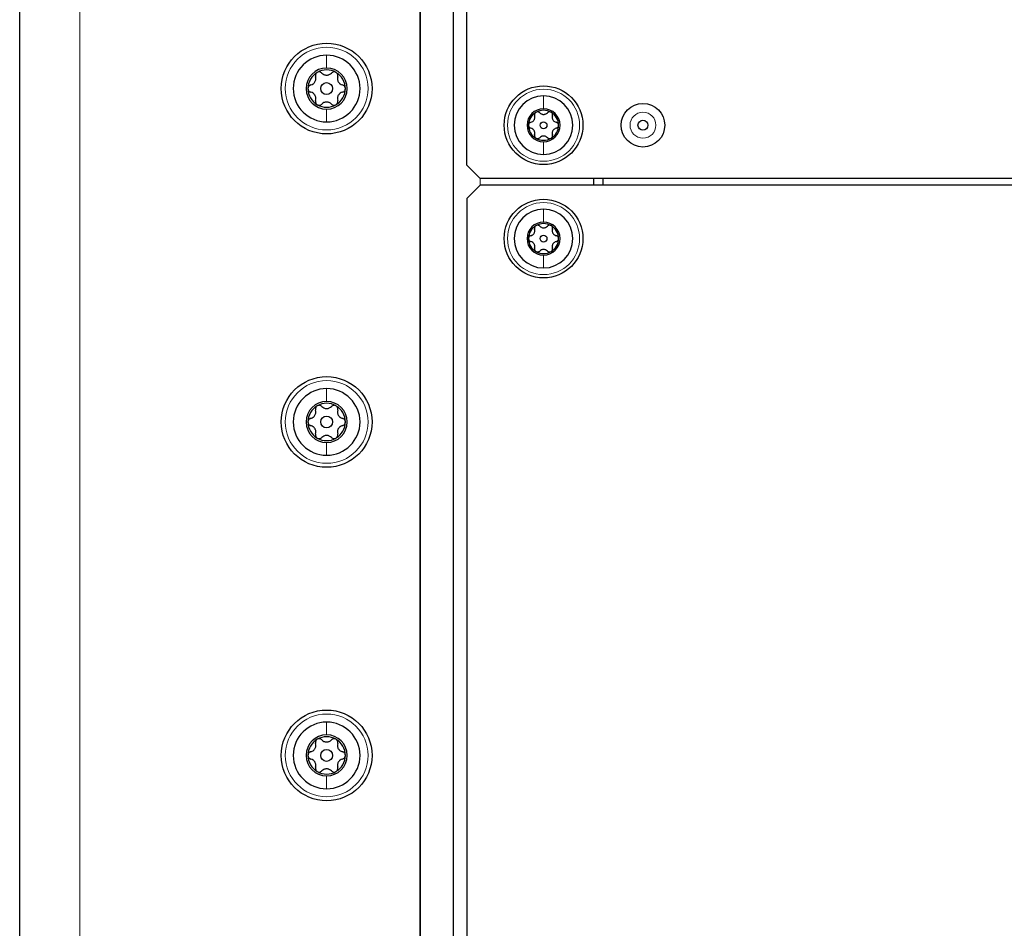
# Model space of a CAD drawing. Header units: millimetres. Extents: x 5 to 418, y 2 to 292.
# Tile 82 of 90: x 192 to 217, y 200 to 222. Entities that reach past the tile are written whole.
import ezdxf

# ---------------------------------------------------------------- set-up
doc = ezdxf.new("R2010")
doc.units = ezdxf.units.MM

msp = doc.modelspace()

# ---------------------------------------------------------------- linework, layer by layer
at = {"color": 7, "linetype": 'Continuous', "lineweight": 25}
for p, q in [((192.4889, 98.6404), (192.4889, 260.3071)), ((202.4889, 164.0571), (202.4889, 249.7237)), ((203.3222, 164.0571), (203.3222, 249.7237)), ((203.6556, 218.8071), (203.6556, 249.1404)), ((203.3222, 106.2237), (203.3222, 249.0571)), ((202.4889, 248.6345), (202.4889, 151.163)), ((203.9889, 218.4737), (203.6556, 218.8071)), ((231.0556, 218.4737), (203.9889, 218.4737)), ((206.8222, 218.4737), (206.8222, 218.3071)), ((207.0556, 218.4737), (207.0556, 218.3071)), ((203.9889, 218.3071), (203.6556, 217.9737)), ((231.0556, 218.3071), (203.9889, 218.3071)), ((203.6556, 217.9737), (203.6556, 158.6404))]:
    msp.add_line(p, q, dxfattribs=at)
at = {"color": 7, "linetype": 'Continuous', "lineweight": 18}
for p, q in [((193.9889, 260.3071), (193.9889, 98.6404)), ((203.9889, 218.4737), (203.9889, 218.3071))]:
    msp.add_line(p, q, dxfattribs=at)
at = {"color": 7, "linetype": 'Continuous', "lineweight": 25}
for centre, radius in [((200.1556, 220.7237), 1.1333), ((200.1556, 220.7237), 0.1491), ((205.5722, 219.8071), 0.9833), ((208.0556, 219.8071), 0.5442), ((205.5722, 219.8071), 0.0863), ((208.0556, 219.8071), 0.125), ((205.5722, 216.9737), 0.9833), ((205.5722, 216.9737), 0.0863), ((200.1556, 212.3904), 1.1333), ((200.1556, 212.3904), 0.1491), ((200.1556, 204.0571), 1.1333), ((200.1556, 204.0571), 0.1491)]:
    msp.add_circle(centre, radius, dxfattribs=at)
at = {"color": 7, "linetype": 'Continuous', "lineweight": 18}
for centre, radius in [((200.1556, 220.7237), 1.0333), ((205.5722, 219.8071), 0.9), ((208.0556, 219.8071), 0.3237), ((205.5722, 216.9737), 0.9), ((200.1556, 212.3904), 1.0333), ((200.1556, 204.0571), 1.0333)]:
    msp.add_circle(centre, radius, dxfattribs=at)
at = {"color": 7, "linetype": 'Continuous', "lineweight": 25}
for centre, radius, start, end in [((200.1556, 220.7237), 0.8333, 90, 270), ((200.1556, 220.7237), 0.8333, 270, 90), ((200.1556, 220.7237), 0.5133, 90, 270), ((200.1556, 220.7237), 0.4667, 120, 180), ((200.1556, 220.7237), 0.4667, 60, 120), ((200.1556, 220.7237), 0.5133, 270, 90), ((200.1556, 220.7237), 0.4667, 0, 60), ((200.1556, 220.7237), 0.4667, 180, 240), ((200.1556, 220.7237), 0.4667, 300, 0), ((205.5722, 219.8071), 0.7333, 90, 270), ((205.5722, 219.8071), 0.7333, 270, 90), ((200.1556, 220.7237), 0.4667, 240, 300), ((205.5722, 219.8071), 0.4125, 90, 270), ((205.5722, 219.8071), 0.375, 120, 180), ((205.5722, 219.8071), 0.375, 60, 120), ((205.5722, 219.8071), 0.4125, 270, 90), ((205.5722, 219.8071), 0.375, 0, 60), ((205.5722, 219.8071), 0.375, 180, 240), ((205.5722, 219.8071), 0.375, 300, 0), ((205.5722, 219.8071), 0.375, 240, 300), ((205.5722, 216.9737), 0.7333, 90, 270), ((205.5722, 216.9737), 0.7333, 270, 90), ((205.5722, 216.9737), 0.4125, 90, 270), ((205.5722, 216.9737), 0.375, 120, 180), ((205.5722, 216.9737), 0.375, 60, 120), ((205.5722, 216.9737), 0.4125, 270, 90), ((205.5722, 216.9737), 0.375, 360, 60), ((205.5722, 216.9737), 0.375, 180, 240), ((205.5722, 216.9737), 0.375, 300, 360), ((205.5722, 216.9737), 0.375, 240, 300), ((200.1556, 212.3904), 0.8333, 90, 270), ((200.1556, 212.3904), 0.8333, 270, 90), ((200.1556, 212.3904), 0.5133, 90, 270), ((200.1556, 212.3904), 0.4667, 120, 180), ((200.1556, 212.3904), 0.4667, 60, 120), ((200.1556, 212.3904), 0.5133, 270, 90), ((200.1556, 212.3904), 0.4667, 360, 60), ((200.1556, 212.3904), 0.4667, 180, 240), ((200.1556, 212.3904), 0.4667, 300, 360), ((200.1556, 212.3904), 0.4667, 240, 300), ((200.1556, 204.0571), 0.8333, 90, 270), ((200.1556, 204.0571), 0.8333, 270, 90), ((200.1556, 204.0571), 0.5133, 90, 270), ((200.1556, 204.0571), 0.4667, 120, 180), ((200.1556, 204.0571), 0.4667, 60, 120), ((200.1556, 204.0571), 0.5133, 270, 90), ((200.1556, 204.0571), 0.4667, 0, 60), ((200.1556, 204.0571), 0.4667, 180, 240), ((200.1556, 204.0571), 0.4667, 300, 0), ((200.1556, 204.0571), 0.4667, 240, 300)]:
    msp.add_arc(centre, radius, start, end, dxfattribs=at)
at = {"color": 7, "linetype": 'Continuous', "lineweight": 18}
for points in [[(200.1556, 221.5571), (200.1556, 221.514), (200.1556, 221.4278), (200.1556, 221.3006), (200.1556, 221.2371)], [(205.5722, 220.5404), (205.5722, 220.4953), (205.5722, 220.405), (205.5722, 220.2814), (205.5722, 220.2196)], [(200.1556, 219.8904), (200.1556, 219.9335), (200.1556, 220.0196), (200.1556, 220.1468), (200.1556, 220.2104)], [(205.5722, 219.0737), (205.5722, 219.1188), (205.5722, 219.2091), (205.5722, 219.3327), (205.5722, 219.3946)], [(205.5722, 217.7071), (205.5722, 217.6619), (205.5722, 217.5717), (205.5722, 217.448), (205.5722, 217.3862)], [(205.5722, 216.2404), (205.5722, 216.2855), (205.5722, 216.3757), (205.5722, 216.4994), (205.5722, 216.5612)], [(200.1556, 213.2237), (200.1556, 213.1806), (200.1556, 213.0945), (200.1556, 212.9673), (200.1556, 212.9037)], [(200.1556, 211.5571), (200.1556, 211.6001), (200.1556, 211.6863), (200.1556, 211.8135), (200.1556, 211.8771)], [(200.1556, 204.8904), (200.1556, 204.8473), (200.1556, 204.7612), (200.1556, 204.634), (200.1556, 204.5704)], [(200.1556, 203.2237), (200.1556, 203.2668), (200.1556, 203.3529), (200.1556, 203.4801), (200.1556, 203.5437)]]:
    msp.add_open_spline(points, degree=3, dxfattribs=at)
at = {"color": 7, "linetype": 'Continuous', "lineweight": 25}
for points, knots in [([(199.9222, 221.1279), (199.9133, 221.1214), (199.8955, 221.1085), (199.8799, 221.0799), (199.8736, 221.0492), (199.8775, 221.03), (199.8795, 221.0203)], [0, 0, 0, 0, 0.24985796, 0.49946675, 0.74901133, 1, 1, 1, 1]), ([(200.0368, 221.1111), (200.0294, 221.1176), (200.0147, 221.1307), (199.985, 221.1406), (199.9524, 221.1413), (199.9323, 221.1324), (199.9222, 221.1279)], [0, 0, 0, 0, 0.249806, 0.5000545, 0.7503094, 1, 1, 1, 1]), ([(200.0368, 221.1111), (200.0528, 221.0973), (200.0769, 221.0765), (200.1204, 221.0626), (200.1553, 221.0585), (200.1903, 221.0625), (200.234, 221.0763), (200.2582, 221.0972), (200.2744, 221.1111)], [0, 0, 0, 0, 0.24919366, 0.37433011, 0.49892527, 0.62400376, 0.74975694, 1, 1, 1, 1]), ([(200.3889, 221.1279), (200.3789, 221.1324), (200.3588, 221.1413), (200.3261, 221.1406), (200.2965, 221.1307), (200.2817, 221.1176), (200.2744, 221.1111)], [0, 0, 0, 0, 0.250032, 0.4996317, 0.7492275, 1, 1, 1, 1]), ([(200.4317, 221.0203), (200.4336, 221.0299), (200.4376, 221.0492), (200.4313, 221.0798), (200.4156, 221.1085), (200.3978, 221.1214), (200.3889, 221.1279)], [0, 0, 0, 0, 0.249816, 0.4999076, 0.7501199, 1, 1, 1, 1]), ([(199.7607, 220.8145), (199.7807, 220.8215), (199.8108, 220.832), (199.8445, 220.8627), (199.8655, 220.8909), (199.8795, 220.9232), (199.8894, 220.968), (199.8835, 220.9994), (199.8795, 221.0203)], [0, 0, 0, 0, 0.2492203, 0.374358, 0.498948, 0.6240206, 0.749768, 1, 1, 1, 1]), ([(200.4317, 221.0203), (200.4277, 220.9995), (200.4217, 220.9682), (200.4315, 220.9236), (200.4454, 220.8913), (200.4663, 220.8631), (200.5002, 220.8321), (200.5303, 220.8215), (200.5504, 220.8145)], [0, 0, 0, 0, 0.24921908, 0.37435669, 0.49894691, 0.62401981, 0.74976746, 1, 1, 1, 1]), ([(199.7607, 220.8145), (199.7514, 220.8114), (199.7327, 220.8052), (199.7093, 220.7845), (199.6923, 220.7566), (199.69, 220.7347), (199.6889, 220.7237)], [0, 0, 0, 0, 0.2498531, 0.4999013, 0.7501145, 1, 1, 1, 1]), ([(199.6889, 220.7237), (199.69, 220.7128), (199.6923, 220.6909), (199.7093, 220.663), (199.7327, 220.6423), (199.7513, 220.636), (199.7607, 220.6329)], [0, 0, 0, 0, 0.2499898, 0.4996108, 0.7491272, 1, 1, 1, 1]), ([(199.8795, 220.4272), (199.8834, 220.448), (199.8894, 220.4792), (199.8797, 220.5238), (199.8658, 220.5561), (199.8448, 220.5844), (199.811, 220.6154), (199.7808, 220.6259), (199.7607, 220.6329)], [0, 0, 0, 0, 0.2492191, 0.3743567, 0.4989469, 0.6240198, 0.7497675, 1, 1, 1, 1]), ([(200.5504, 220.6329), (200.5304, 220.6259), (200.5004, 220.6155), (200.4666, 220.5847), (200.4456, 220.5565), (200.4316, 220.5243), (200.4217, 220.4795), (200.4277, 220.4481), (200.4317, 220.4272)], [0, 0, 0, 0, 0.2492203, 0.374358, 0.498948, 0.6240206, 0.749768, 1, 1, 1, 1]), ([(200.6222, 220.7237), (200.6211, 220.7347), (200.6188, 220.7565), (200.6019, 220.7844), (200.5785, 220.8052), (200.5598, 220.8114), (200.5504, 220.8145)], [0, 0, 0, 0, 0.2499898, 0.4996108, 0.7491272, 1, 1, 1, 1]), ([(200.5504, 220.6329), (200.5598, 220.636), (200.5784, 220.6422), (200.6018, 220.663), (200.6188, 220.6909), (200.6211, 220.7128), (200.6222, 220.7237)], [0, 0, 0, 0, 0.24985308, 0.49990135, 0.75011449, 1, 1, 1, 1]), ([(199.8795, 220.4272), (199.8775, 220.4175), (199.8736, 220.3983), (199.8798, 220.3676), (199.8955, 220.3389), (199.9133, 220.326), (199.9222, 220.3196)], [0, 0, 0, 0, 0.249816, 0.4999076, 0.7501199, 1, 1, 1, 1]), ([(200.2744, 220.3363), (200.2583, 220.3502), (200.2342, 220.371), (200.1907, 220.3848), (200.1558, 220.3889), (200.1209, 220.3849), (200.0771, 220.3711), (200.0529, 220.3502), (200.0368, 220.3363)], [0, 0, 0, 0, 0.2491937, 0.3743301, 0.4989253, 0.6240038, 0.7497569, 1, 1, 1, 1]), ([(200.3889, 220.3196), (200.3978, 220.326), (200.4156, 220.3389), (200.4313, 220.3676), (200.4376, 220.3982), (200.4336, 220.4175), (200.4317, 220.4272)], [0, 0, 0, 0, 0.249858, 0.4994668, 0.7490113, 1, 1, 1, 1]), ([(199.9222, 220.3196), (199.9323, 220.3151), (199.9524, 220.3061), (199.985, 220.3069), (200.0147, 220.3168), (200.0294, 220.3298), (200.0368, 220.3363)], [0, 0, 0, 0, 0.25003202, 0.49963172, 0.74922753, 1, 1, 1, 1]), ([(200.2744, 220.3363), (200.2817, 220.3298), (200.2964, 220.3168), (200.3261, 220.3069), (200.3588, 220.3061), (200.3789, 220.3151), (200.3889, 220.3196)], [0, 0, 0, 0, 0.249806, 0.5000545, 0.7503094, 1, 1, 1, 1]), ([(205.3847, 220.1318), (205.3776, 220.1266), (205.3633, 220.1163), (205.3507, 220.0933), (205.3456, 220.0686), (205.3488, 220.0531), (205.3504, 220.0454)], [0, 0, 0, 0, 0.24985708, 0.49946639, 0.74901135, 1, 1, 1, 1]), ([(205.4768, 220.1183), (205.4709, 220.1236), (205.4591, 220.1341), (205.4352, 220.142), (205.4089, 220.1426), (205.3928, 220.1354), (205.3847, 220.1318)], [0, 0, 0, 0, 0.2498071, 0.5000551, 0.7503094, 1, 1, 1, 1]), ([(205.4768, 220.1183), (205.4897, 220.1072), (205.509, 220.0905), (205.544, 220.0794), (205.572, 220.0761), (205.6001, 220.0793), (205.6353, 220.0904), (205.6547, 220.1072), (205.6677, 220.1183)], [0, 0, 0, 0, 0.2491679, 0.3743031, 0.4989033, 0.6239875, 0.7497462, 1, 1, 1, 1]), ([(205.7597, 220.1318), (205.7517, 220.1354), (205.7355, 220.1426), (205.7093, 220.142), (205.6855, 220.1341), (205.6736, 220.1236), (205.6677, 220.1183)], [0, 0, 0, 0, 0.250033, 0.4996315, 0.7492277, 1, 1, 1, 1]), ([(205.7941, 220.0454), (205.7957, 220.0531), (205.7988, 220.0686), (205.7938, 220.0932), (205.7812, 220.1163), (205.7669, 220.1266), (205.7597, 220.1318)], [0, 0, 0, 0, 0.2498147, 0.4999078, 0.7501201, 1, 1, 1, 1]), ([(205.2549, 219.88), (205.2474, 219.8775), (205.2325, 219.8725), (205.2136, 219.8559), (205.2, 219.8334), (205.1981, 219.8158), (205.1972, 219.8071)], [0, 0, 0, 0, 0.24985187, 0.49990154, 0.75011466, 1, 1, 1, 1]), ([(205.2549, 219.88), (205.271, 219.8856), (205.2952, 219.8941), (205.3223, 219.9188), (205.3391, 219.9414), (205.3504, 219.9673), (205.3584, 220.0033), (205.3536, 220.0286), (205.3504, 220.0454)], [0, 0, 0, 0, 0.249201, 0.3743378, 0.4989316, 0.6240084, 0.74976, 1, 1, 1, 1]), ([(205.7941, 220.0454), (205.7909, 220.0286), (205.7861, 220.0035), (205.794, 219.9677), (205.8051, 219.9418), (205.822, 219.919), (205.8491, 219.8941), (205.8734, 219.8857), (205.8895, 219.88)], [0, 0, 0, 0, 0.2491995, 0.3743362, 0.4989302, 0.6240074, 0.7497593, 1, 1, 1, 1]), ([(205.9472, 219.8071), (205.9463, 219.8158), (205.9445, 219.8334), (205.9309, 219.8558), (205.9121, 219.8725), (205.8971, 219.8775), (205.8895, 219.88)], [0, 0, 0, 0, 0.2499907, 0.4996106, 0.7491271, 1, 1, 1, 1]), ([(205.1972, 219.8071), (205.1981, 219.7983), (205.2, 219.7807), (205.2136, 219.7583), (205.2324, 219.7416), (205.2474, 219.7366), (205.2549, 219.7341)], [0, 0, 0, 0, 0.2499907, 0.4996106, 0.7491271, 1, 1, 1, 1]), ([(205.3504, 219.5687), (205.3536, 219.5855), (205.3584, 219.6106), (205.3505, 219.6464), (205.3394, 219.6724), (205.3225, 219.6951), (205.2953, 219.72), (205.2711, 219.7284), (205.2549, 219.7341)], [0, 0, 0, 0, 0.2491995, 0.3743362, 0.4989302, 0.6240074, 0.7497593, 1, 1, 1, 1]), ([(205.8895, 219.7341), (205.8735, 219.7285), (205.8493, 219.7201), (205.8222, 219.6954), (205.8053, 219.6727), (205.7941, 219.6468), (205.7861, 219.6108), (205.7909, 219.5855), (205.7941, 219.5687)], [0, 0, 0, 0, 0.249201, 0.3743378, 0.4989316, 0.6240084, 0.74976, 1, 1, 1, 1]), ([(205.8895, 219.7341), (205.897, 219.7366), (205.912, 219.7416), (205.9308, 219.7582), (205.9445, 219.7807), (205.9463, 219.7983), (205.9472, 219.8071)], [0, 0, 0, 0, 0.2498519, 0.4999015, 0.7501147, 1, 1, 1, 1]), ([(205.3504, 219.5687), (205.3488, 219.561), (205.3456, 219.5455), (205.3507, 219.5209), (205.3632, 219.4978), (205.3776, 219.4875), (205.3847, 219.4823)], [0, 0, 0, 0, 0.2498147, 0.4999078, 0.7501201, 1, 1, 1, 1]), ([(205.3847, 219.4823), (205.3928, 219.4787), (205.4089, 219.4715), (205.4352, 219.4721), (205.459, 219.48), (205.4709, 219.4905), (205.4768, 219.4958)], [0, 0, 0, 0, 0.250033, 0.4996315, 0.7492277, 1, 1, 1, 1]), ([(205.6677, 219.4958), (205.6548, 219.5069), (205.6354, 219.5236), (205.6005, 219.5347), (205.5725, 219.538), (205.5444, 219.5348), (205.5092, 219.5237), (205.4897, 219.5069), (205.4768, 219.4958)], [0, 0, 0, 0, 0.2491679, 0.3743031, 0.4989033, 0.6239875, 0.7497462, 1, 1, 1, 1]), ([(205.6677, 219.4958), (205.6736, 219.4905), (205.6854, 219.4801), (205.7093, 219.4721), (205.7355, 219.4715), (205.7517, 219.4787), (205.7597, 219.4823)], [0, 0, 0, 0, 0.2498071, 0.5000551, 0.7503094, 1, 1, 1, 1]), ([(205.7597, 219.4823), (205.7669, 219.4875), (205.7812, 219.4978), (205.7938, 219.5209), (205.7988, 219.5455), (205.7957, 219.561), (205.7941, 219.5687)], [0, 0, 0, 0, 0.2498571, 0.4994664, 0.7490114, 1, 1, 1, 1]), ([(205.2549, 217.0467), (205.271, 217.0523), (205.2952, 217.0607), (205.3223, 217.0854), (205.3391, 217.1081), (205.3504, 217.134), (205.3584, 217.17), (205.3536, 217.1952), (205.3504, 217.212)], [0, 0, 0, 0, 0.249201, 0.3743378, 0.4989316, 0.6240084, 0.74976, 1, 1, 1, 1]), ([(205.3847, 217.2985), (205.3776, 217.2933), (205.3633, 217.2829), (205.3507, 217.2599), (205.3456, 217.2353), (205.3488, 217.2198), (205.3504, 217.212)], [0, 0, 0, 0, 0.2498571, 0.4994664, 0.7490114, 1, 1, 1, 1]), ([(205.4768, 217.285), (205.4709, 217.2902), (205.4591, 217.3007), (205.4352, 217.3087), (205.4089, 217.3093), (205.3928, 217.3021), (205.3847, 217.2985)], [0, 0, 0, 0, 0.2498071, 0.5000551, 0.7503094, 1, 1, 1, 1]), ([(205.4768, 217.285), (205.4897, 217.2739), (205.509, 217.2572), (205.544, 217.246), (205.572, 217.2428), (205.6001, 217.246), (205.6353, 217.2571), (205.6547, 217.2738), (205.6677, 217.285)], [0, 0, 0, 0, 0.24916786, 0.37430311, 0.49890328, 0.62398745, 0.74974625, 1, 1, 1, 1]), ([(205.7597, 217.2985), (205.7517, 217.3021), (205.7355, 217.3093), (205.7093, 217.3087), (205.6855, 217.3007), (205.6736, 217.2903), (205.6677, 217.285)], [0, 0, 0, 0, 0.250033, 0.4996315, 0.7492277, 1, 1, 1, 1]), ([(205.7941, 217.212), (205.7957, 217.2198), (205.7988, 217.2352), (205.7938, 217.2599), (205.7812, 217.2829), (205.7669, 217.2933), (205.7597, 217.2985)], [0, 0, 0, 0, 0.2498147, 0.4999078, 0.7501201, 1, 1, 1, 1]), ([(205.7941, 217.212), (205.7909, 217.1953), (205.7861, 217.1702), (205.794, 217.1343), (205.8051, 217.1084), (205.822, 217.0857), (205.8491, 217.0608), (205.8734, 217.0523), (205.8895, 217.0467)], [0, 0, 0, 0, 0.2491995, 0.3743362, 0.4989302, 0.6240074, 0.7497593, 1, 1, 1, 1]), ([(205.2549, 217.0467), (205.2474, 217.0442), (205.2325, 217.0392), (205.2136, 217.0225), (205.2, 217.0001), (205.1981, 216.9825), (205.1972, 216.9737)], [0, 0, 0, 0, 0.2498519, 0.4999015, 0.7501147, 1, 1, 1, 1]), ([(205.1972, 216.9737), (205.1981, 216.9649), (205.2, 216.9474), (205.2136, 216.9249), (205.2324, 216.9083), (205.2474, 216.9033), (205.2549, 216.9007)], [0, 0, 0, 0, 0.2499907, 0.4996106, 0.7491271, 1, 1, 1, 1]), ([(205.3504, 216.7354), (205.3536, 216.7521), (205.3584, 216.7773), (205.3505, 216.8131), (205.3394, 216.839), (205.3225, 216.8617), (205.2953, 216.8866), (205.2711, 216.8951), (205.2549, 216.9007)], [0, 0, 0, 0, 0.2491995, 0.3743362, 0.4989302, 0.6240074, 0.7497593, 1, 1, 1, 1]), ([(205.8895, 216.9007), (205.8735, 216.8951), (205.8493, 216.8867), (205.8222, 216.862), (205.8053, 216.8394), (205.7941, 216.8135), (205.7861, 216.7775), (205.7909, 216.7522), (205.7941, 216.7354)], [0, 0, 0, 0, 0.249201, 0.3743378, 0.4989316, 0.6240084, 0.74976, 1, 1, 1, 1]), ([(205.9472, 216.9737), (205.9463, 216.9825), (205.9445, 217.0001), (205.9309, 217.0225), (205.9121, 217.0392), (205.8971, 217.0442), (205.8895, 217.0467)], [0, 0, 0, 0, 0.2499907, 0.4996106, 0.7491271, 1, 1, 1, 1]), ([(205.8895, 216.9007), (205.897, 216.9032), (205.912, 216.9082), (205.9308, 216.9249), (205.9445, 216.9473), (205.9463, 216.9649), (205.9472, 216.9737)], [0, 0, 0, 0, 0.2498519, 0.4999015, 0.7501147, 1, 1, 1, 1]), ([(205.3504, 216.7354), (205.3488, 216.7277), (205.3456, 216.7122), (205.3507, 216.6876), (205.3632, 216.6645), (205.3776, 216.6541), (205.3847, 216.649)], [0, 0, 0, 0, 0.2498147, 0.4999078, 0.7501201, 1, 1, 1, 1]), ([(205.3847, 216.649), (205.3928, 216.6454), (205.4089, 216.6381), (205.4352, 216.6387), (205.459, 216.6467), (205.4709, 216.6572), (205.4768, 216.6624)], [0, 0, 0, 0, 0.250033, 0.4996315, 0.7492277, 1, 1, 1, 1]), ([(205.6677, 216.6624), (205.6548, 216.6736), (205.6354, 216.6903), (205.6005, 216.7014), (205.5725, 216.7047), (205.5444, 216.7015), (205.5092, 216.6904), (205.4897, 216.6736), (205.4768, 216.6624)], [0, 0, 0, 0, 0.2491679, 0.3743031, 0.4989033, 0.6239875, 0.7497462, 1, 1, 1, 1]), ([(205.6677, 216.6624), (205.6736, 216.6572), (205.6854, 216.6467), (205.7093, 216.6387), (205.7355, 216.6381), (205.7517, 216.6454), (205.7597, 216.649)], [0, 0, 0, 0, 0.2498071, 0.5000551, 0.7503094, 1, 1, 1, 1]), ([(205.7597, 216.649), (205.7669, 216.6541), (205.7812, 216.6645), (205.7938, 216.6875), (205.7988, 216.7121), (205.7957, 216.7276), (205.7941, 216.7354)], [0, 0, 0, 0, 0.2498571, 0.4994664, 0.7490114, 1, 1, 1, 1]), ([(199.9222, 212.7945), (199.9133, 212.7881), (199.8955, 212.7752), (199.8799, 212.7466), (199.8736, 212.7159), (199.8775, 212.6966), (199.8795, 212.6869)], [0, 0, 0, 0, 0.24985796, 0.49946675, 0.74901133, 1, 1, 1, 1]), ([(200.0368, 212.7778), (200.0294, 212.7843), (200.0147, 212.7973), (199.985, 212.8072), (199.9524, 212.808), (199.9323, 212.799), (199.9222, 212.7945)], [0, 0, 0, 0, 0.249806, 0.5000545, 0.7503094, 1, 1, 1, 1]), ([(200.0368, 212.7778), (200.0528, 212.7639), (200.0769, 212.7431), (200.1204, 212.7293), (200.1553, 212.7252), (200.1903, 212.7292), (200.234, 212.743), (200.2582, 212.7639), (200.2744, 212.7778)], [0, 0, 0, 0, 0.24919366, 0.37433011, 0.49892527, 0.62400376, 0.74975694, 1, 1, 1, 1]), ([(200.3889, 212.7945), (200.3789, 212.799), (200.3588, 212.808), (200.3261, 212.8072), (200.2965, 212.7974), (200.2817, 212.7843), (200.2744, 212.7778)], [0, 0, 0, 0, 0.250032, 0.4996317, 0.7492275, 1, 1, 1, 1]), ([(200.4317, 212.6869), (200.4336, 212.6966), (200.4376, 212.7158), (200.4313, 212.7465), (200.4156, 212.7752), (200.3978, 212.7881), (200.3889, 212.7945)], [0, 0, 0, 0, 0.249816, 0.4999076, 0.7501199, 1, 1, 1, 1]), ([(199.7607, 212.4812), (199.7514, 212.4781), (199.7327, 212.4719), (199.7093, 212.4511), (199.6923, 212.4232), (199.69, 212.4013), (199.6889, 212.3904)], [0, 0, 0, 0, 0.2498531, 0.4999013, 0.7501145, 1, 1, 1, 1]), ([(199.7607, 212.4812), (199.7807, 212.4882), (199.8108, 212.4987), (199.8445, 212.5294), (199.8655, 212.5576), (199.8795, 212.5898), (199.8894, 212.6346), (199.8835, 212.666), (199.8795, 212.6869)], [0, 0, 0, 0, 0.2492203, 0.374358, 0.498948, 0.6240206, 0.749768, 1, 1, 1, 1]), ([(200.4317, 212.6869), (200.4277, 212.6661), (200.4217, 212.6349), (200.4315, 212.5903), (200.4454, 212.558), (200.4663, 212.5297), (200.5002, 212.4987), (200.5303, 212.4882), (200.5504, 212.4812)], [0, 0, 0, 0, 0.24921908, 0.37435669, 0.49894691, 0.62401981, 0.74976746, 1, 1, 1, 1]), ([(200.6222, 212.3904), (200.6211, 212.4013), (200.6188, 212.4232), (200.6019, 212.4511), (200.5785, 212.4719), (200.5598, 212.4781), (200.5504, 212.4812)], [0, 0, 0, 0, 0.2499898, 0.4996108, 0.7491272, 1, 1, 1, 1]), ([(199.6889, 212.3904), (199.69, 212.3794), (199.6923, 212.3576), (199.7093, 212.3297), (199.7327, 212.3089), (199.7513, 212.3027), (199.7607, 212.2996)], [0, 0, 0, 0, 0.2499898, 0.4996108, 0.7491272, 1, 1, 1, 1]), ([(199.8795, 212.0938), (199.8834, 212.1146), (199.8894, 212.1459), (199.8797, 212.1905), (199.8658, 212.2228), (199.8448, 212.251), (199.811, 212.282), (199.7808, 212.2926), (199.7607, 212.2996)], [0, 0, 0, 0, 0.2492191, 0.3743567, 0.4989469, 0.6240198, 0.7497675, 1, 1, 1, 1]), ([(200.5504, 212.2996), (200.5304, 212.2926), (200.5004, 212.2821), (200.4666, 212.2514), (200.4456, 212.2232), (200.4316, 212.1909), (200.4217, 212.1461), (200.4277, 212.1147), (200.4317, 212.0938)], [0, 0, 0, 0, 0.2492203, 0.374358, 0.498948, 0.6240206, 0.749768, 1, 1, 1, 1]), ([(200.5504, 212.2996), (200.5598, 212.3027), (200.5784, 212.3089), (200.6018, 212.3296), (200.6188, 212.3576), (200.6211, 212.3794), (200.6222, 212.3904)], [0, 0, 0, 0, 0.24985308, 0.49990135, 0.75011449, 1, 1, 1, 1]), ([(199.8795, 212.0938), (199.8775, 212.0842), (199.8736, 212.065), (199.8798, 212.0343), (199.8955, 212.0056), (199.9133, 211.9927), (199.9222, 211.9862)], [0, 0, 0, 0, 0.249816, 0.4999076, 0.7501199, 1, 1, 1, 1]), ([(199.9222, 211.9862), (199.9323, 211.9817), (199.9524, 211.9728), (199.985, 211.9735), (200.0147, 211.9834), (200.0294, 211.9965), (200.0368, 212.003)], [0, 0, 0, 0, 0.25003202, 0.49963172, 0.74922753, 1, 1, 1, 1]), ([(200.2744, 212.003), (200.2583, 212.0169), (200.2342, 212.0376), (200.1907, 212.0515), (200.1558, 212.0556), (200.1209, 212.0516), (200.0771, 212.0378), (200.0529, 212.0169), (200.0368, 212.003)], [0, 0, 0, 0, 0.2491937, 0.3743301, 0.4989253, 0.6240038, 0.7497569, 1, 1, 1, 1]), ([(200.2744, 212.003), (200.2817, 211.9965), (200.2964, 211.9834), (200.3261, 211.9735), (200.3588, 211.9728), (200.3789, 211.9818), (200.3889, 211.9862)], [0, 0, 0, 0, 0.249806, 0.5000545, 0.7503094, 1, 1, 1, 1]), ([(200.3889, 211.9862), (200.3978, 211.9927), (200.4156, 212.0056), (200.4313, 212.0342), (200.4376, 212.0649), (200.4336, 212.0842), (200.4317, 212.0938)], [0, 0, 0, 0, 0.249858, 0.4994668, 0.7490113, 1, 1, 1, 1]), ([(199.9222, 204.4612), (199.9133, 204.4548), (199.8955, 204.4419), (199.8799, 204.4132), (199.8736, 204.3826), (199.8775, 204.3633), (199.8795, 204.3536)], [0, 0, 0, 0, 0.24985796, 0.49946675, 0.74901133, 1, 1, 1, 1]), ([(200.0368, 204.4444), (200.0294, 204.4509), (200.0147, 204.464), (199.985, 204.4739), (199.9524, 204.4747), (199.9323, 204.4657), (199.9222, 204.4612)], [0, 0, 0, 0, 0.249806, 0.5000545, 0.7503094, 1, 1, 1, 1]), ([(200.0368, 204.4444), (200.0528, 204.4306), (200.0769, 204.4098), (200.1204, 204.3959), (200.1553, 204.3919), (200.1903, 204.3959), (200.234, 204.4097), (200.2582, 204.4305), (200.2744, 204.4444)], [0, 0, 0, 0, 0.24919366, 0.37433011, 0.49892527, 0.62400376, 0.74975694, 1, 1, 1, 1]), ([(200.3889, 204.4612), (200.3789, 204.4657), (200.3588, 204.4747), (200.3261, 204.4739), (200.2965, 204.464), (200.2817, 204.451), (200.2744, 204.4444)], [0, 0, 0, 0, 0.250032, 0.4996317, 0.7492275, 1, 1, 1, 1]), ([(200.4317, 204.3536), (200.4336, 204.3632), (200.4376, 204.3825), (200.4313, 204.4131), (200.4156, 204.4418), (200.3978, 204.4548), (200.3889, 204.4612)], [0, 0, 0, 0, 0.249816, 0.4999076, 0.7501199, 1, 1, 1, 1]), ([(199.7607, 204.1479), (199.7514, 204.1448), (199.7327, 204.1385), (199.7093, 204.1178), (199.6923, 204.0899), (199.69, 204.068), (199.6889, 204.0571)], [0, 0, 0, 0, 0.2498531, 0.4999013, 0.7501145, 1, 1, 1, 1]), ([(199.7607, 204.1479), (199.7807, 204.1548), (199.8108, 204.1653), (199.8445, 204.1961), (199.8655, 204.2242), (199.8795, 204.2565), (199.8894, 204.3013), (199.8835, 204.3327), (199.8795, 204.3536)], [0, 0, 0, 0, 0.2492203, 0.374358, 0.498948, 0.6240206, 0.749768, 1, 1, 1, 1]), ([(200.4317, 204.3536), (200.4277, 204.3328), (200.4217, 204.3015), (200.4315, 204.2569), (200.4454, 204.2247), (200.4663, 204.1964), (200.5002, 204.1654), (200.5303, 204.1549), (200.5504, 204.1479)], [0, 0, 0, 0, 0.24921908, 0.37435669, 0.49894691, 0.62401981, 0.74976746, 1, 1, 1, 1]), ([(200.6222, 204.0571), (200.6211, 204.068), (200.6188, 204.0899), (200.6019, 204.1178), (200.5785, 204.1385), (200.5598, 204.1447), (200.5504, 204.1479)], [0, 0, 0, 0, 0.2499898, 0.4996108, 0.7491272, 1, 1, 1, 1]), ([(199.6889, 204.0571), (199.69, 204.0461), (199.6923, 204.0242), (199.7093, 203.9963), (199.7327, 203.9756), (199.7513, 203.9694), (199.7607, 203.9662)], [0, 0, 0, 0, 0.2499898, 0.4996108, 0.7491272, 1, 1, 1, 1]), ([(199.8795, 203.7605), (199.8834, 203.7813), (199.8894, 203.8126), (199.8797, 203.8572), (199.8658, 203.8894), (199.8448, 203.9177), (199.811, 203.9487), (199.7808, 203.9592), (199.7607, 203.9662)], [0, 0, 0, 0, 0.2492191, 0.3743567, 0.4989469, 0.6240198, 0.7497675, 1, 1, 1, 1]), ([(200.5504, 203.9662), (200.5304, 203.9593), (200.5004, 203.9488), (200.4666, 203.918), (200.4456, 203.8899), (200.4316, 203.8576), (200.4217, 203.8128), (200.4277, 203.7814), (200.4317, 203.7605)], [0, 0, 0, 0, 0.2492203, 0.374358, 0.498948, 0.6240206, 0.749768, 1, 1, 1, 1]), ([(200.5504, 203.9662), (200.5598, 203.9693), (200.5784, 203.9756), (200.6018, 203.9963), (200.6188, 204.0242), (200.6211, 204.0461), (200.6222, 204.0571)], [0, 0, 0, 0, 0.24985308, 0.49990135, 0.75011449, 1, 1, 1, 1]), ([(199.8795, 203.7605), (199.8775, 203.7509), (199.8736, 203.7316), (199.8798, 203.701), (199.8955, 203.6723), (199.9133, 203.6594), (199.9222, 203.6529)], [0, 0, 0, 0, 0.249816, 0.4999076, 0.7501199, 1, 1, 1, 1]), ([(199.9222, 203.6529), (199.9323, 203.6484), (199.9524, 203.6394), (199.985, 203.6402), (200.0147, 203.6501), (200.0294, 203.6631), (200.0368, 203.6697)], [0, 0, 0, 0, 0.25003202, 0.49963172, 0.74922753, 1, 1, 1, 1]), ([(200.2744, 203.6697), (200.2583, 203.6835), (200.2342, 203.7043), (200.1907, 203.7182), (200.1558, 203.7223), (200.1209, 203.7183), (200.0771, 203.7045), (200.0529, 203.6836), (200.0368, 203.6697)], [0, 0, 0, 0, 0.2491937, 0.3743301, 0.4989253, 0.6240038, 0.7497569, 1, 1, 1, 1]), ([(200.2744, 203.6697), (200.2817, 203.6632), (200.2964, 203.6501), (200.3261, 203.6402), (200.3588, 203.6394), (200.3789, 203.6484), (200.3889, 203.6529)], [0, 0, 0, 0, 0.249806, 0.5000545, 0.7503094, 1, 1, 1, 1]), ([(200.3889, 203.6529), (200.3978, 203.6594), (200.4156, 203.6722), (200.4313, 203.7009), (200.4376, 203.7315), (200.4336, 203.7508), (200.4317, 203.7605)], [0, 0, 0, 0, 0.249858, 0.4994668, 0.7490113, 1, 1, 1, 1])]:
    msp.add_open_spline(points, degree=3, knots=knots, dxfattribs=at)

doc.saveas('drawing.dxf')
